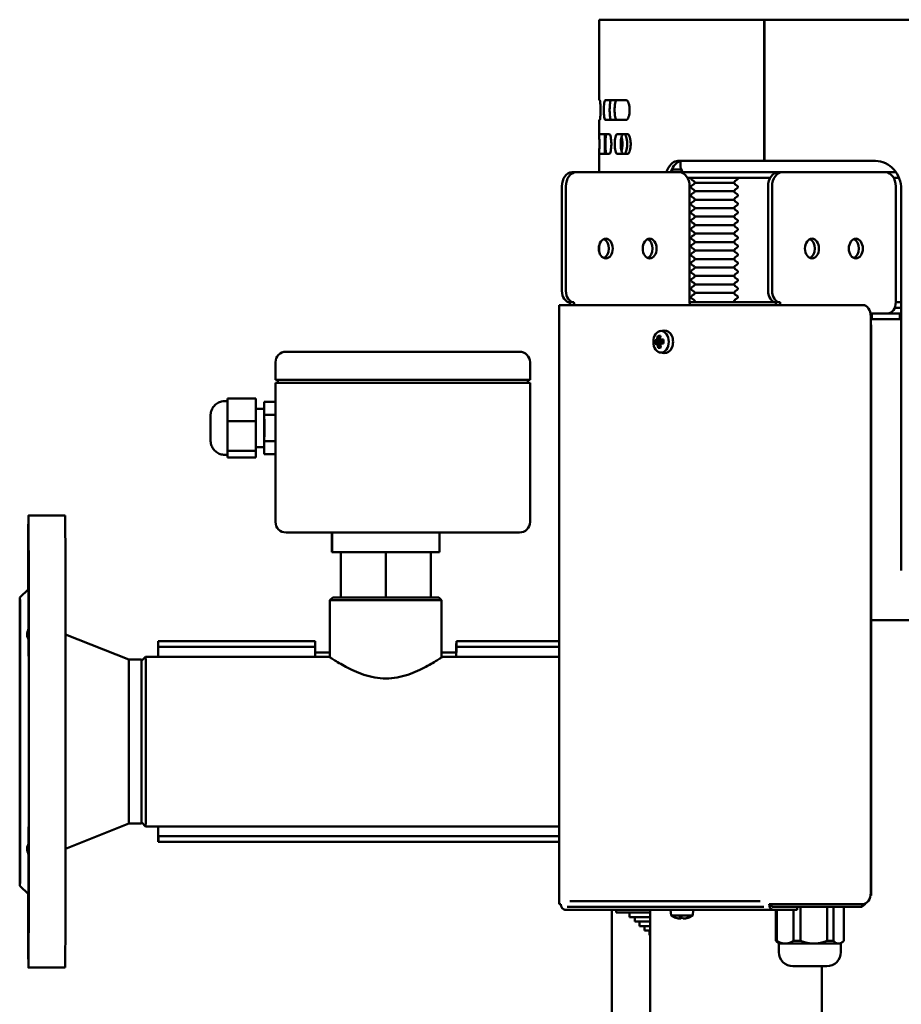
# Model space of a CAD drawing. Header units: millimetres. Extents: x -2199 to 5175, y -1387 to 1803.
# Tile 19 of 27: x 3667 to 3979, y 510 to 858. Entities that reach past the tile are written whole.
import ezdxf

# ---------------------------------------------------------------- set-up
doc = ezdxf.new("R2010")
doc.units = ezdxf.units.MM
doc.layers.add('Видимый контур (ГОСТ)', color=7, linetype='Continuous', lineweight=50)

msp = doc.modelspace()

# ---------------------------------------------------------------- linework, layer by layer
at = {"layer": 'Видимый контур (ГОСТ)'}
for p, q in [((3930.44, 858.01), (3872.04, 858.01)), ((3872.04, 829.51), (3872.04, 858.01)), ((3930.44, 808.01), (3930.44, 858.01)), ((3930.44, 858.01), (3930.51, 858.01)), ((4271.04, 858.01), (3930.51, 858.01)), ((3930.51, 858.01), (3930.51, 808.01)), ((3872.28, 829.51), (3872.04, 829.51)), ((3881.58, 829.51), (3874.19, 829.51)), ((3872.04, 817.51), (3872.04, 822.51)), ((3872.04, 822.51), (3872.28, 822.51)), ((3874.19, 822.51), (3881.58, 822.51)), ((3875.61, 817.51), (3872.04, 817.51)), ((3882.08, 817.51), (3878.47, 817.51)), ((3872.04, 804.01), (3872.04, 810.51)), ((3872.04, 810.51), (3875.61, 810.51)), ((3878.47, 810.51), (3882.08, 810.51)), ((3897.84, 805.01), (3901.03, 805.01)), ((3897.84, 804.01), (3897.84, 805.01)), ((3930.44, 808.01), (3899.89, 808.01)), ((3900.84, 806.01), (3900.84, 807.96)), ((3930.51, 808.01), (3930.44, 808.01)), ((3969.89, 808.01), (3930.51, 808.01)), ((3863.8, 804.01), (3862.38, 804.01)), ((3900.5, 804.01), (3863.8, 804.01)), ((3901.57, 804.01), (3900.5, 804.01)), ((3900.5, 804.01), (3902.25, 804.01)), ((3901.57, 804.01), (3901.57, 804.26)), ((3901.89, 804.07), (3901.89, 804.01)), ((3902.25, 804.01), (3935.35, 804.01)), ((3935.35, 804.01), (3902.25, 804.01)), ((3903.32, 802.01), (3932.53, 802.01)), ((3936.77, 804.01), (3935.35, 804.01)), ((3936.77, 804.01), (3973.47, 804.01)), ((3973.47, 804.01), (3977.13, 804.01)), ((3977.13, 804.01), (3973.47, 804.01)), ((3976.29, 802.01), (3978.2, 802.01)), ((3858.85, 799.01), (3858.85, 762.01)), ((3860.27, 799.01), (3860.27, 762.01)), ((3904.03, 799.01), (3904.03, 758.01)), ((3905.56, 800.83), (3904.75, 801.4)), ((3905.56, 799.79), (3904.75, 799.22)), ((3905.56, 797.83), (3904.75, 798.4)), ((3905.94, 800.31), (3919.73, 800.31)), ((3920.11, 800.83), (3920.93, 801.4)), ((3920.11, 799.79), (3920.93, 799.22)), ((3920.11, 797.83), (3920.93, 798.4)), ((3931.82, 799.01), (3931.82, 762.01)), ((3933.24, 762.01), (3933.24, 799.01)), ((3977, 799.01), (3977, 758.01)), ((3905.56, 796.79), (3904.75, 796.22)), ((3905.56, 794.83), (3904.75, 795.4)), ((3905.94, 797.31), (3919.73, 797.31)), ((3920.11, 796.79), (3920.93, 796.22)), ((3920.11, 794.83), (3920.93, 795.4)), ((3978.97, 798.01), (3978.97, 663.01)), ((3905.56, 793.79), (3904.75, 793.22)), ((3905.56, 791.83), (3904.75, 792.4)), ((3905.94, 794.31), (3919.73, 794.31)), ((3905.94, 791.31), (3919.73, 791.31)), ((3920.11, 793.79), (3920.93, 793.22)), ((3920.11, 791.83), (3920.93, 792.4)), ((3905.56, 790.79), (3904.75, 790.22)), ((3905.56, 788.83), (3904.75, 789.4)), ((3905.56, 787.79), (3904.75, 787.22)), ((3905.94, 788.31), (3919.73, 788.31)), ((3920.11, 790.79), (3920.93, 790.22)), ((3920.11, 788.83), (3920.93, 789.4)), ((3920.11, 787.79), (3920.93, 787.22)), ((3905.56, 785.83), (3904.75, 786.4)), ((3905.56, 784.79), (3904.75, 784.22)), ((3905.94, 785.31), (3919.73, 785.31)), ((3920.11, 785.83), (3920.93, 786.4)), ((3920.11, 784.79), (3920.93, 784.22)), ((3905.56, 782.83), (3904.75, 783.4)), ((3905.56, 781.79), (3904.75, 781.22)), ((3905.94, 782.31), (3919.73, 782.31)), ((3920.11, 782.83), (3920.93, 783.4)), ((3920.11, 781.79), (3920.93, 781.22)), ((3872.04, 775.9), (3872.04, 778.11)), ((3905.56, 779.83), (3904.75, 780.4)), ((3905.56, 778.79), (3904.75, 778.22)), ((3905.56, 776.83), (3904.75, 777.4)), ((3905.94, 779.31), (3919.73, 779.31)), ((3920.11, 779.83), (3920.93, 780.4)), ((3920.11, 778.79), (3920.93, 778.22)), ((3920.11, 776.83), (3920.93, 777.4)), ((3905.56, 775.79), (3904.75, 775.22)), ((3905.56, 773.83), (3904.75, 774.4)), ((3905.94, 776.31), (3919.73, 776.31)), ((3920.11, 775.79), (3920.93, 775.22)), ((3920.11, 773.83), (3920.93, 774.4)), ((3905.56, 772.79), (3904.75, 772.22)), ((3905.56, 770.83), (3904.75, 771.4)), ((3905.94, 773.31), (3919.73, 773.31)), ((3905.94, 770.31), (3919.73, 770.31)), ((3920.11, 772.79), (3920.93, 772.22)), ((3920.11, 770.83), (3920.93, 771.4)), ((3905.56, 769.79), (3904.75, 769.22)), ((3905.56, 767.83), (3904.75, 768.4)), ((3905.56, 766.79), (3904.75, 766.22)), ((3905.94, 767.31), (3919.73, 767.31)), ((3920.11, 769.79), (3920.93, 769.22)), ((3920.11, 767.83), (3920.93, 768.4)), ((3920.11, 766.79), (3920.93, 766.22)), ((3905.56, 764.83), (3904.75, 765.4)), ((3905.56, 763.79), (3904.75, 763.22)), ((3905.94, 764.31), (3919.73, 764.31)), ((3920.11, 764.83), (3920.93, 765.4)), ((3920.11, 763.79), (3920.93, 763.22)), ((3905.56, 761.83), (3904.75, 762.4)), ((3905.56, 760.79), (3904.75, 760.22)), ((3905.94, 761.31), (3919.73, 761.31)), ((3920.11, 761.83), (3920.93, 762.4)), ((3920.11, 760.79), (3920.93, 760.22)), ((3858.5, 757.01), (3857.91, 757.01)), ((3857.91, 757.01), (3857.91, 545.01)), ((3858.5, 757.01), (3932.18, 757.01)), ((3863.09, 758.01), (3861.67, 758.01)), ((3934.64, 758.01), (3904.03, 758.01)), ((3905.56, 758.83), (3904.75, 759.4)), ((3920.11, 758.83), (3920.93, 759.4)), ((3935.01, 757.01), (3932.18, 757.01)), ((3934.64, 758.01), (3936.06, 758.01)), ((3935.01, 757.01), (3965.35, 757.01)), ((3978.97, 758.01), (3977, 758.01)), ((3968.52, 754.01), (3968.09, 754.01)), ((3968.18, 549.01), (3968.18, 753.01)), ((3968.52, 754.01), (3974.17, 754.01)), ((3968.52, 752.01), (3968.52, 754.01)), ((3978.41, 754.01), (3974.17, 754.01)), ((3974.86, 754.13), (3974.86, 754.01)), ((3976.62, 756.01), (3978.97, 756.01)), ((3976.62, 756.01), (3978.97, 756.01)), ((3978.97, 754.01), (3978.41, 754.01)), ((3978.41, 754.01), (3978.41, 752.01)), ((3978.97, 754.01), (3978.41, 754.01)), ((3968.28, 750.01), (3968.18, 750.01)), ((3968.28, 750.01), (3968.28, 548.01)), ((3974.17, 752.01), (3968.52, 752.01)), ((3974.17, 752.01), (3978.41, 752.01)), ((3978.41, 752.01), (3978.97, 752.01)), ((3893.62, 745.55), (3893.15, 745.92)), ((3893.69, 747.82), (3895.09, 747.99)), ((3892.11, 744.3), (3893.84, 744.34)), ((3892.58, 744.34), (3893.84, 744.34)), ((3893.86, 743.57), (3892.61, 743.57)), ((3893.59, 745.03), (3893.02, 745.03)), ((3893.1, 742.95), (3893.64, 742.95)), ((3893.29, 742.06), (3893.74, 742.44)), ((3893.84, 744.34), (3894.04, 744.45)), ((3893.86, 743.57), (3893.97, 743.52)), ((3894.77, 744.44), (3894.05, 744.44)), ((3894.07, 744.44), (3894.09, 743.68)), ((3761.32, 740.51), (3761.22, 740.51)), ((3843.82, 740.51), (3761.32, 740.51)), ((3893.69, 740.2), (3895.09, 740.02)), ((3757.47, 730.51), (3757.47, 736.76)), ((3847.57, 730.51), (3847.57, 736.76)), ((3757.47, 730.51), (3757.57, 730.51)), ((3757.57, 729.51), (3757.47, 729.51)), ((3757.47, 722.75), (3757.47, 729.51)), ((3761.33, 730.51), (3757.57, 730.51)), ((3757.57, 729.51), (3761.33, 729.51)), ((3758.26, 730.51), (3758.26, 729.51)), ((3761.33, 730.51), (3843.83, 730.51)), ((3843.83, 729.51), (3761.33, 729.51)), ((3847.57, 730.51), (3843.83, 730.51)), ((3843.83, 729.51), (3847.57, 729.51)), ((3846.78, 730.51), (3846.78, 729.51)), ((3847.57, 680.26), (3847.57, 729.51)), ((3740.52, 723.01), (3739.52, 723.01)), ((3740.53, 723.97), (3740.52, 723.01)), ((3740.53, 719.93), (3740.53, 723.97)), ((3750.53, 723.97), (3740.53, 723.97)), ((3750.53, 723.97), (3750.54, 715.89)), ((3753.52, 722.75), (3753.51, 720.29)), ((3757.52, 722.75), (3753.52, 722.75)), ((3753.53, 718.13), (3753.52, 722.75)), ((3757.52, 722.75), (3757.53, 718.13)), ((3740.54, 715.89), (3740.53, 719.93)), ((3753.52, 720.29), (3750.53, 720.29)), ((3757.53, 718.13), (3753.53, 718.13)), ((3753.53, 708.89), (3753.53, 718.13)), ((3757.53, 718.13), (3757.53, 708.89)), ((3740.54, 710.66), (3740.54, 715.89)), ((3750.54, 715.89), (3740.54, 715.89)), ((3750.54, 715.89), (3750.53, 705.43)), ((3740.53, 705.43), (3740.54, 710.66)), ((3753.52, 704.27), (3753.53, 708.89)), ((3757.53, 708.89), (3753.53, 708.89)), ((3757.53, 708.89), (3757.52, 704.27)), ((3740.52, 704.01), (3739.52, 704.01)), ((3740.51, 703.04), (3740.52, 704.24)), ((3740.51, 704.01), (3740.51, 703.04)), ((3740.52, 704.24), (3740.53, 705.43)), ((3750.53, 705.43), (3740.53, 705.43)), ((3750.53, 705.43), (3750.51, 703.04)), ((3753.52, 706.73), (3750.53, 706.73)), ((3753.51, 706.73), (3753.52, 704.27)), ((3757.52, 704.27), (3753.52, 704.27)), ((3757.47, 680.26), (3757.47, 704.27)), ((3750.51, 703.04), (3740.51, 703.04)), ((3670.04, 682.51), (3683.04, 682.51)), ((3761.22, 676.51), (3761.32, 676.51)), ((3761.32, 676.51), (3843.82, 676.51)), ((3777.47, 676.51), (3777.47, 669.51)), ((3777.56, 676.51), (3777.56, 669.51)), ((3815.56, 676.51), (3815.56, 669.51)), ((3777.56, 669.51), (3777.47, 669.51)), ((3815.56, 669.51), (3777.56, 669.51)), ((3780.57, 669.51), (3780.57, 653.51)), ((3780.6, 669.51), (3780.6, 653.51)), ((3796.55, 669.51), (3796.55, 653.51)), ((3812.47, 669.51), (3812.47, 653.51)), ((3667.04, 653.51), (3670.04, 656.51)), ((3777.77, 653.51), (3776.77, 652.51)), ((3816.27, 652.51), (3776.77, 652.51)), ((3776.77, 632.35), (3776.77, 652.51)), ((3777.77, 653.51), (3815.27, 653.51)), ((3815.27, 653.51), (3816.27, 652.51)), ((3816.27, 632.34), (3816.27, 652.51)), ((4266.54, 645.51), (3968.28, 645.51)), ((3705.54, 631.51), (3683.17, 640.46)), ((3716.02, 638.01), (3715.99, 638.01)), ((3716.02, 638.01), (3721.03, 638.01)), ((3721.03, 638.01), (3771.53, 638.01)), ((3771.53, 636.01), (3771.53, 638.01)), ((3821.49, 638.01), (3821.53, 638.01)), ((3821.53, 638.01), (3821.53, 636.01)), ((3821.53, 638.01), (3857.91, 638.01)), ((3716.02, 636.01), (3715.99, 636.01)), ((3721.03, 636.01), (3716.02, 636.01)), ((3721.03, 636.01), (3771.53, 636.01)), ((3821.53, 636.01), (3821.49, 636.01)), ((3821.53, 636.01), (3857.91, 636.01)), ((3705.54, 631.51), (3710.02, 631.51)), ((3710.2, 631.19), (3710.02, 631.51)), ((3710.2, 631.19), (3711.52, 632.51)), ((3776.52, 632.51), (3711.52, 632.51)), ((3715.98, 632.51), (3715.98, 634.01)), ((3715.98, 634.01), (3715.98, 632.51)), ((3771.48, 632.51), (3771.48, 634.01)), ((3771.48, 634.01), (3776.77, 634.01)), ((3816.27, 634.01), (3821.48, 634.01)), ((3857.91, 632.51), (3816.52, 632.51)), ((3821.48, 634.01), (3821.48, 632.51)), ((3821.48, 632.51), (3821.48, 634.01)), ((3705.54, 573.51), (3683.17, 564.56)), ((3705.54, 573.51), (3710.02, 573.51)), ((3710.2, 573.83), (3710.02, 573.51)), ((3710.2, 573.83), (3711.52, 572.51)), ((3857.91, 572.51), (3711.52, 572.51)), ((3715.98, 571.01), (3715.98, 572.51)), ((3715.98, 572.51), (3715.98, 571.01)), ((3716.03, 569.01), (3715.99, 569.01)), ((3857.91, 569.01), (3716.03, 569.01)), ((3716.03, 567.01), (3716.03, 569.01)), ((3715.99, 567.01), (3716.03, 567.01)), ((3857.91, 567.01), (3716.03, 567.01)), ((3667.04, 551.51), (3670.04, 548.51)), ((3968.09, 548.01), (3968.28, 548.01)), ((3857.91, 545.01), (3858.5, 545.01)), ((3861.69, 544.01), (3860.73, 544.01)), ((3861.69, 546.01), (3928.99, 546.01)), ((3861.69, 544.01), (3928.99, 544.01)), ((3930.32, 544.01), (3928.99, 544.01)), ((3932.18, 545.01), (3935.01, 545.01)), ((3933.59, 544.01), (3934.17, 544.01)), ((3936.06, 544.01), (3934.17, 544.01)), ((3965.35, 545.01), (3935.01, 545.01)), ((3936.06, 544.01), (3963.66, 544.01)), ((3942.1, 543.01), (3942.1, 544.01)), ((3943.26, 532.01), (3943.26, 544.01)), ((3952.78, 544.01), (3952.78, 532.01)), ((3954.92, 532.01), (3954.92, 544.01)), ((3958.61, 544.01), (3958.61, 532.01)), ((3965.11, 544.01), (3963.66, 544.01)), ((3965.11, 545.01), (3965.11, 544.01)), ((3933.59, 543.01), (3859.91, 543.01)), ((3876.54, -277.99), (3876.54, 543.01)), ((3878.06, 543.01), (3878.06, 542.01)), ((3878.06, 542.01), (3890.1, 542.01)), ((3882.76, 542.01), (3882.76, 540.41)), ((3882.76, 540.41), (3890.1, 540.41)), ((3884.67, 540.41), (3884.67, 538.81)), ((3890.1, 543.01), (3890.1, -347.97)), ((3897.51, 541.01), (3897.34, 543.01)), ((3905.16, 541.01), (3897.51, 541.01)), ((3905.16, 541.01), (3905.34, 543.01)), ((3933.59, 543.01), (3940.65, 543.01)), ((3934.61, 543.01), (3934.61, 532.01)), ((3934.95, 532.01), (3934.95, 543.01)), ((3942.1, 543.01), (3940.65, 543.01)), ((3940.78, 543.01), (3940.78, 532.01)), ((3884.67, 538.81), (3890.1, 538.81)), ((3886.34, 538.81), (3886.34, 537.21)), ((3886.34, 537.21), (3890.1, 537.21)), ((3888.14, 537.21), (3888.14, 535.61)), ((3901.14, 540.11), (3900.95, 539.93)), ((3901.51, 540.14), (3901.72, 539.93)), ((3888.14, 535.61), (3890.1, 535.61)), ((3889.9, 535.61), (3889.9, 534.01)), ((3889.9, 534.01), (3890.1, 534.01)), ((3934.61, 532.01), (3934.95, 532.01)), ((3935.61, 531.01), (3934.69, 531.92)), ((3935.61, 531.01), (3937.87, 531.01)), ((3935.61, 531.01), (3935.61, 528.01)), ((3937.87, 531.01), (3948.02, 531.01)), ((3940.78, 532.01), (3943.26, 532.01)), ((3948.02, 531.01), (3956.76, 531.01)), ((3952.78, 532.01), (3954.92, 532.01)), ((3956.76, 531.01), (3957.61, 531.01)), ((3957.61, 531.01), (3958.52, 531.92)), ((3957.61, 531.01), (3957.61, 528.01)), ((3940.61, 523.01), (3952.61, 523.01)), ((3950.81, 523.01), (3950.81, -353.33)), ((3670.04, 522.51), (3683.04, 522.51))]:
    msp.add_line(p, q, dxfattribs=at)
for centre, radius, start, end in [((3905.04, 801.81), 0.5, 156.4218, 234.8183), ((3920.64, 801.81), 0.5, 305.1817, 23.5782), ((3905.04, 798.81), 0.5, 125.1817, 234.8183), ((3904.99, 800.01), 1, 17.4576, 54.8183), ((3904.99, 800.61), 1, 305.1817, 342.5424), ((3920.69, 800.01), 1, 125.1817, 162.5424), ((3920.69, 800.61), 1, 197.4576, 234.8183), ((3920.64, 798.81), 0.5, 305.1817, 54.8183), ((3905.04, 795.81), 0.5, 125.1817, 234.8183), ((3904.99, 797.01), 1, 17.4576, 54.8183), ((3904.99, 797.61), 1, 305.1817, 342.5424), ((3904.99, 794.01), 1, 17.4576, 54.8183), ((3920.69, 797.01), 1, 125.1817, 162.5424), ((3920.69, 797.61), 1, 197.4576, 234.8183), ((3920.69, 794.01), 1, 125.1817, 162.5424), ((3920.64, 795.81), 0.5, 305.1817, 54.8183), ((3905.04, 792.81), 0.5, 125.1817, 234.8183), ((3904.99, 794.61), 1, 305.1817, 342.5424), ((3904.99, 791.01), 1, 17.4576, 54.8183), ((3904.99, 791.61), 1, 305.1817, 342.5424), ((3920.69, 794.61), 1, 197.4576, 234.8183), ((3920.69, 791.01), 1, 125.1817, 162.5424), ((3920.69, 791.61), 1, 197.4576, 234.8183), ((3920.64, 792.81), 0.5, 305.1817, 54.8183), ((3905.04, 789.81), 0.5, 125.1817, 234.8183), ((3904.99, 788.01), 1, 17.4576, 54.8183), ((3904.99, 788.61), 1, 305.1817, 342.5424), ((3920.69, 788.01), 1, 125.1817, 162.5424), ((3920.69, 788.61), 1, 197.4576, 234.8183), ((3920.64, 789.81), 0.5, 305.1817, 54.8183), ((3905.04, 786.81), 0.5, 125.1817, 234.8183), ((3905.04, 783.81), 0.5, 125.1817, 234.8183), ((3904.99, 785.01), 1, 17.4576, 54.8183), ((3904.99, 785.61), 1, 305.1817, 342.5424), ((3920.69, 785.01), 1, 125.1817, 162.5424), ((3920.69, 785.61), 1, 197.4576, 234.8183), ((3920.64, 786.81), 0.5, 305.1817, 54.8183), ((3920.64, 783.81), 0.5, 305.1817, 54.8183), ((3905.04, 780.81), 0.5, 125.1817, 234.8183), ((3904.99, 782.01), 1, 17.4576, 54.8183), ((3904.99, 782.61), 1, 305.1817, 342.5424), ((3920.69, 782.01), 1, 125.1817, 162.5424), ((3920.69, 782.61), 1, 197.4576, 234.8183), ((3920.64, 780.81), 0.5, 305.1817, 54.8183), ((3905.04, 777.81), 0.5, 125.1817, 234.8183), ((3904.99, 779.01), 1, 17.4576, 54.8183), ((3904.99, 779.61), 1, 305.1817, 342.5424), ((3920.69, 779.01), 1, 125.1817, 162.5424), ((3920.69, 779.61), 1, 197.4576, 234.8183), ((3920.64, 777.81), 0.5, 305.1817, 54.8183), ((3905.04, 774.81), 0.5, 125.1817, 234.8183), ((3904.99, 776.01), 1, 17.4576, 54.8183), ((3904.99, 776.61), 1, 305.1817, 342.5424), ((3904.99, 773.01), 1, 17.4576, 54.8183), ((3920.69, 776.01), 1, 125.1817, 162.5424), ((3920.69, 776.61), 1, 197.4576, 234.8183), ((3920.69, 773.01), 1, 125.1817, 162.5424), ((3920.64, 774.81), 0.5, 305.1817, 54.8183), ((3905.04, 771.81), 0.5, 125.1817, 234.8183), ((3904.99, 773.61), 1, 305.1817, 342.5424), ((3904.99, 770.01), 1, 17.4576, 54.8183), ((3904.99, 770.61), 1, 305.1817, 342.5424), ((3920.69, 773.61), 1, 197.4576, 234.8183), ((3920.69, 770.01), 1, 125.1817, 162.5424), ((3920.69, 770.61), 1, 197.4576, 234.8183), ((3920.64, 771.81), 0.5, 305.1817, 54.8183), ((3905.04, 768.81), 0.5, 125.1817, 234.8183), ((3904.99, 767.01), 1, 17.4576, 54.8183), ((3904.99, 767.61), 1, 305.1817, 342.5424), ((3920.69, 767.01), 1, 125.1817, 162.5424), ((3920.69, 767.61), 1, 197.4576, 234.8183), ((3920.64, 768.81), 0.5, 305.1817, 54.8183), ((3905.04, 765.81), 0.5, 125.1817, 234.8183), ((3905.04, 762.81), 0.5, 125.1817, 234.8183), ((3904.99, 764.01), 1, 17.4576, 54.8183), ((3904.99, 764.61), 1, 305.1817, 342.5424), ((3920.69, 764.01), 1, 125.1817, 162.5424), ((3920.69, 764.61), 1, 197.4576, 234.8183), ((3920.64, 765.81), 0.5, 305.1817, 54.8183), ((3920.64, 762.81), 0.5, 305.1817, 54.8183), ((3905.04, 759.81), 0.5, 125.1817, 234.8183), ((3904.99, 761.01), 1, 17.4576, 54.8183), ((3904.99, 761.61), 1, 305.1817, 342.5424), ((3920.69, 761.01), 1, 125.1817, 162.5424), ((3920.69, 761.61), 1, 197.4576, 234.8183), ((3920.64, 759.81), 0.5, 305.1817, 54.8183), ((3904.99, 758.01), 1, 0, 54.8183), ((3920.69, 758.01), 1, 125.1817, 180), ((3761.22, 736.76), 3.75, 90, 180), ((3843.82, 736.76), 3.75, 0, 90), ((3761.22, 680.26), 3.75, 180, 270), ((3843.82, 680.26), 3.75, 270, 0), ((3901.34, 546.24), 6.48, 233.8057, 250.6989), ((3901.34, 546.24), 6.48, 289.3011, 306.1943), ((3940.61, 528.01), 5, 180, 270), ((3952.61, 528.01), 5, 270, 0)]:
    msp.add_arc(centre, radius, start, end, dxfattribs=at)
for centre, major_axis, ratio, start_param, end_param in [((3902.25, 806.01), (0, -2), 0.705778, 4.712389, 6.283185), ((3862.38, 799.01), (0, 5), 0.705778, 0, 1.570796), ((3863.8, 799.01), (0, 5), 0.705778, 0, 1.570796), ((3900.5, 799.01), (0, 5), 0.705778, 4.712389, 6.283185), ((3935.35, 799.01), (0, 5), 0.705778, 0, 1.570796), ((3936.77, 799.01), (0, 5), 0.705778, 0, 1.570796), ((3973.47, 799.01), (0, 5), 0.705778, 4.712389, 6.283185), ((3872.97, 777.01), (0, -3.5), 0.705778, 0.290873, 2.850719), ((3888.49, 777.01), (0, -3.5), 0.705778, 0.290873, 2.850719), ((3945.94, 777.01), (0, -3.5), 0.705778, 0.290873, 2.850719), ((3961.46, 777.01), (0, -3.5), 0.705778, 0.290873, 2.850719), ((3861.67, 762.01), (0, -4), 0.705778, 4.712389, 6.283185), ((3863.09, 762.01), (0, -4), 0.705778, 4.712389, 6.283185), ((3934.64, 762.01), (0, -4), 0.705778, 4.712389, 6.283185), ((3936.06, 762.01), (0, -4), 0.705778, 4.712389, 6.283185), ((3864.51, 758.01), (0, 4), 0.708433, 1.570796, 1.823477), ((3864.51, 758.01), (0, -2), 0.708433, 4.712389, 5.235988), ((3905.44, 758.01), (0, -2), 0.708433, 4.712389, 5.235988), ((3933.23, 758.01), (0, 2), 0.708433, 4.18879, 4.712389), ((3933.23, 758.01), (0, -4), 0.708433, 1.318116, 1.570796), ((3965.35, 753.01), (0, 4), 0.705778, 4.712389, 6.283185), ((3974.16, 758.01), (0, -4), 0.708433, 0, 1.570796), ((3968.52, 750.01), (0, 4), 0.705778, 0, 0.149332), ((3968.52, 750.01), (0, 2), 0.705778, 0, 0.242013), ((3897.13, 743.97), (0.44, -6.43), 0.704932, 4.334845, 4.482324), ((3897.21, 742.93), (-5.96, 2.22), 0.383951, 5.472467, 5.689578), ((3897.35, 743.99), (-0.43, 6.14), 0.704932, 1.202256, 1.352317), ((3897.89, 744.03), (0.43, -6.14), 0.704932, 4.343848, 4.49391), ((3898.1, 744.04), (-0.44, 6.43), 0.704932, 1.193252, 1.340731), ((3895.34, 744.01), (0, 4), 0.708433, 3.053662, 6.371116), ((3897.94, 744.06), (1.02, -6.27), 0.964622, 4.472386, 4.689497), ((3897.59, 744.7), (-6.44, -0.22), 0.034555, 5.676637, 5.824117), ((3897.64, 743.32), (6.44, 0.22), 0.034555, 2.535045, 2.682524), ((3897.6, 744.39), (6.16, 0.21), 0.034555, 2.523459, 2.673521), ((3897.63, 743.63), (-6.16, -0.21), 0.034555, 5.665052, 5.815113), ((3896.93, 744.89), (-5, -3.91), 0.522896, 5.249368, 5.354812), ((3896.99, 743.04), (5.34, -3.43), 0.474028, 4.023824, 4.129268), ((3897.09, 744.68), (4.8, 3.75), 0.522896, 2.08494, 2.236054), ((3926.72, 790.83), (-32.99, -48.91), 0.182842, 6.06747, 6.067689), ((3897.14, 743.26), (-5.13, 3.29), 0.474028, 0.859396, 1.01051), ((3897.13, 743.97), (0.44, -6.43), 0.704932, 4.844978, 4.992458), ((3864.45, 785.09), (36.4, -44.21), 0.175895, 5.800935, 5.801153), ((3897.35, 743.99), (-0.43, 6.14), 0.704932, 1.6918, 1.841862), ((3930.78, 702.92), (-36.4, 44.21), 0.175895, 0.194393, 0.194611), ((3898.1, 744.75), (5.13, -3.29), 0.474028, 4.000989, 4.152103), ((3898.24, 744.98), (-5.34, 3.43), 0.474028, 0.882231, 0.987675), ((3898.14, 743.33), (-4.8, -3.75), 0.522896, 5.226533, 5.377647), ((3897.89, 744.03), (0.43, -6.14), 0.704932, 4.833393, 4.983454), ((3898.3, 743.13), (5, 3.91), 0.522896, 2.107775, 2.213219), ((3898.1, 744.04), (-0.44, 6.43), 0.704932, 1.703386, 1.850865), ((3897.59, 744.7), (-6.44, -0.22), 0.034555, 5.166504, 5.313983), ((3897.64, 743.32), (6.44, 0.22), 0.034555, 2.024911, 2.17239), ((3897.6, 744.39), (6.16, 0.21), 0.034555, 2.048576, 2.183976), ((3897.63, 743.63), (-6.16, -0.21), 0.034555, 5.190101, 5.325569), ((3868.51, 697.19), (32.99, 48.91), 0.182842, 0.460928, 0.461147), ((3896.41, 743.96), (-0.28, 6.35), 0.256582, 1.426482, 1.643593), ((3897.14, 745.08), (5.81, 2.57), 0.324089, 3.763074, 3.980185), ((3740.52, 713.51), (0, 9.5), 0.001877, 5.455111, 6.283185), ((3740.52, 713.51), (0, -9.5), 0.001877, 1.266321, 2.313518), ((3753.52, 713.51), (0, 6.78), 0.001877, 3.141593, 6.283185), ((3740.52, 713.51), (0, -9.5), 0.001877, 0.219123, 1.266321), ((3740.52, 713.51), (0, -9.5), 0.001877, 0, 0.219123), ((3670.04, 602.51), (0, 80), 0.001877, 2.309884, 7.114894), ((3683.04, 602.51), (0, 80), 0.001877, 3.141593, 6.283185), ((3670.04, 602.51), (0, 54), 0.001877, 5.54871, 6.285062), ((3670.12, 646.7), (0, 9), 0.001877, 2.666559, 8.329015), ((3670.04, 602.51), (0, -54), 0.001877, 0.836321, 2.305272), ((3715.99, 634.01), (0, 4), 0.001877, 0, 1.570796), ((3821.49, 634.01), (0, 4), 0.001877, 0, 1.570796), ((3715.99, 634.01), (0, 2), 0.001877, 0, 1.570796), ((3771.49, 634.01), (0, 2), 0.001877, 0, 1.570796), ((3821.49, 634.01), (0, 2), 0.001877, 0, 1.570796), ((3705.54, 602.51), (0, 29), 0.001877, 3.142343, 6.282435), ((3710.02, 602.51), (0, 29), 0.001877, 3.141593, 6.283185), ((3711.52, 602.51), (0, -30), 0.001877, 6.281308, 9.426655), ((3670.12, 558.31), (0, 9), 0.001877, 1.095763, 6.758219), ((3715.99, 571.01), (0, -4), 0.001877, 4.712389, 6.283185), ((3715.99, 571.01), (0, -2), 0.001877, 4.712389, 6.283185), ((3670.04, 602.51), (0, -54), 0.001877, 6.281308, 7.01766), ((3965.35, 549.01), (0, -4), 0.705778, 0, 1.570796), ((3859.91, 545.01), (0, -2), 0.705778, 4.712389, 6.283185), ((3933.59, 545.01), (0, -2), 0.705778, 4.712389, 6.283185), ((3933.59, 545.01), (0, -1), 0.705778, 4.712389, 6.283185), ((3964.28, 548.01), (0, -4), 0.705778, 0.299884, 0.811211), ((3901.19, 546.24), (0, -6.44), 0.976182, 5.954379, 6.101858), ((3902.39, 545.61), (-3.23, -5.47), 0.187921, 0.002053, 0.075981), ((3900.67, 546.24), (0, -6.44), 0.216953, 5.954379, 6.101858), ((3901.57, 545.61), (-5.95, -2.24), 0.845555, 1.04377, 1.260881), ((3902.01, 546.24), (0, -6.44), 0.216953, 5.954379, 6.101858), ((3901.19, 546.24), (0, -6.44), 0.976182, 0.181327, 0.328807), ((3900.29, 545.61), (3.23, -5.47), 0.187921, 6.064022, 6.245714), ((3900.23, 546.24), (0, -6.34), 0.536856, 6.230463, 6.335907), ((3900.64, 546.24), (0, -6.34), 0.843674, 6.237336, 6.335907), ((3900.67, 546.24), (0, -6.44), 0.216953, 0.181327, 0.206197), ((3901.1, 545.61), (5.95, -2.24), 0.845555, 5.057723, 5.089579), ((3902.04, 546.24), (0, -6.34), 0.843674, 6.230463, 6.335907), ((3902.44, 546.24), (0, -6.34), 0.536856, 6.237336, 6.335907), ((3901.49, 546.24), (0, -6.44), 0.976182, 0.181327, 0.31451)]:
    msp.add_ellipse(centre, major_axis=major_axis, ratio=ratio, start_param=start_param, end_param=end_param, dxfattribs=at)
for centre, major_axis, ratio in [((3874.38, 777.01), (0, 3.5), 0.705778), ((3889.91, 777.01), (0, 3.5), 0.705778), ((3947.35, 777.01), (0, 3.5), 0.705778), ((3962.88, 777.01), (0, 3.5), 0.705778), ((3893.93, 744.01), (0, 3.83), 0.708433), ((3734.52, 713.51), (0, 4.5), 0.001877), ((3667.04, 602.51), (0, -51), 0.001877), ((3667.04, 602.51), (0, -24.5), 0.001877)]:
    msp.add_ellipse(centre, major_axis=major_axis, ratio=ratio, dxfattribs=at)
for points, knots in [([(3872.28, 829.51), (3872.3, 829.51), (3872.33, 829.42), (3872.39, 829.05), (3872.41, 828.76), (3872.46, 828.12), (3872.48, 827.75), (3872.5, 826.91), (3872.51, 826.45), (3872.51, 826.01), (3872.51, 825.57), (3872.5, 825.11), (3872.48, 824.27), (3872.46, 823.89), (3872.41, 823.26), (3872.39, 822.97), (3872.33, 822.6), (3872.3, 822.51), (3872.28, 822.51)], [1.685558, 1.685558, 1.685558, 1.685558, 1.836247, 1.836247, 1.986935, 1.986935, 2.118102, 2.118102, 2.249269, 2.249269, 2.249269, 2.380436, 2.380436, 2.511603, 2.511603, 2.662292, 2.662292, 2.81298, 2.81298, 2.81298, 2.81298]), ([(3874.19, 822.51), (3874.12, 822.51), (3874.05, 822.6), (3873.92, 822.96), (3873.86, 823.23), (3873.78, 823.86), (3873.74, 824.25), (3873.69, 825.1), (3873.68, 825.57), (3873.68, 826.45), (3873.69, 826.91), (3873.74, 827.77), (3873.78, 828.15), (3873.86, 828.78), (3873.92, 829.06), (3874.05, 829.42), (3874.12, 829.51), (3874.19, 829.51)], [0.542445, 0.542445, 0.542445, 0.542445, 0.681463, 0.681463, 0.820481, 0.820481, 0.95194, 0.95194, 1.083399, 1.083399, 1.214858, 1.214858, 1.346317, 1.346317, 1.485335, 1.485335, 1.624353, 1.624353, 1.624353, 1.624353]), ([(3876.26, 829.51), (3876.19, 829.51), (3876.12, 829.42), (3875.99, 829.06), (3875.93, 828.78), (3875.84, 828.15), (3875.81, 827.77), (3875.76, 826.91), (3875.75, 826.45), (3875.75, 825.57), (3875.76, 825.1), (3875.81, 824.25), (3875.84, 823.86), (3875.93, 823.23), (3875.99, 822.96), (3876.12, 822.6), (3876.19, 822.51), (3876.26, 822.51)], [0.542782, 0.542782, 0.542782, 0.542782, 0.681958, 0.681958, 0.821134, 0.821134, 0.952585, 0.952585, 1.084037, 1.084037, 1.215488, 1.215488, 1.346939, 1.346939, 1.486115, 1.486115, 1.625291, 1.625291, 1.625291, 1.625291]), ([(3878.29, 822.51), (3878.18, 822.51), (3878.07, 822.6), (3877.87, 822.97), (3877.78, 823.26), (3877.65, 823.89), (3877.6, 824.27), (3877.52, 825.11), (3877.5, 825.57), (3877.5, 826.01), (3877.5, 826.45), (3877.52, 826.91), (3877.6, 827.75), (3877.65, 828.12), (3877.78, 828.76), (3877.87, 829.04), (3878.07, 829.42), (3878.18, 829.51), (3878.29, 829.51)], [1.688139, 1.688139, 1.688139, 1.688139, 1.839297, 1.839297, 1.990456, 1.990456, 2.121611, 2.121611, 2.252766, 2.252766, 2.252766, 2.383921, 2.383921, 2.515076, 2.515076, 2.666234, 2.666234, 2.817393, 2.817393, 2.817393, 2.817393]), ([(3881.58, 829.51), (3881.73, 829.51), (3881.9, 829.42), (3882.21, 829.05), (3882.36, 828.76), (3882.58, 828.12), (3882.67, 827.75), (3882.8, 826.91), (3882.83, 826.45), (3882.83, 826.01), (3882.83, 825.57), (3882.8, 825.11), (3882.67, 824.27), (3882.58, 823.89), (3882.36, 823.26), (3882.21, 822.97), (3881.9, 822.6), (3881.73, 822.51), (3881.58, 822.51)], [1.685558, 1.685558, 1.685558, 1.685558, 1.836247, 1.836247, 1.986935, 1.986935, 2.118102, 2.118102, 2.249269, 2.249269, 2.249269, 2.380436, 2.380436, 2.511603, 2.511603, 2.662292, 2.662292, 2.81298, 2.81298, 2.81298, 2.81298]), ([(3872.05, 810.51), (3872.05, 810.51), (3872.05, 810.6), (3872.07, 810.96), (3872.08, 811.24), (3872.09, 811.88), (3872.1, 812.26), (3872.11, 813.11), (3872.11, 813.57), (3872.11, 814.45), (3872.11, 814.91), (3872.1, 815.76), (3872.09, 816.14), (3872.08, 816.77), (3872.07, 817.05), (3872.05, 817.42), (3872.05, 817.51), (3872.05, 817.51)], [0.555139, 0.555139, 0.555139, 0.555139, 0.700396, 0.700396, 0.845652, 0.845652, 0.976832, 0.976832, 1.108011, 1.108011, 1.239191, 1.239191, 1.37037, 1.37037, 1.515627, 1.515627, 1.660883, 1.660883, 1.660883, 1.660883]), ([(3874.04, 817.51), (3874.04, 817.51), (3874.05, 817.42), (3874.05, 817.05), (3874.06, 816.77), (3874.07, 816.14), (3874.08, 815.75), (3874.09, 814.91), (3874.09, 814.45), (3874.09, 813.57), (3874.09, 813.11), (3874.08, 812.26), (3874.07, 811.88), (3874.06, 811.25), (3874.05, 810.96), (3874.05, 810.6), (3874.04, 810.51), (3874.04, 810.51)], [0.555807, 0.555807, 0.555807, 0.555807, 0.70138, 0.70138, 0.846952, 0.846952, 0.978118, 0.978118, 1.109283, 1.109283, 1.240449, 1.240449, 1.371615, 1.371615, 1.517187, 1.517187, 1.66276, 1.66276, 1.66276, 1.66276]), ([(3874.5, 810.51), (3874.47, 810.51), (3874.44, 810.6), (3874.38, 810.96), (3874.36, 811.24), (3874.32, 811.87), (3874.31, 812.26), (3874.29, 813.11), (3874.28, 813.57), (3874.28, 814.01), (3874.28, 814.45), (3874.29, 814.91), (3874.31, 815.76), (3874.32, 816.14), (3874.36, 816.77), (3874.38, 817.05), (3874.44, 817.42), (3874.47, 817.51), (3874.5, 817.51)], [1.638435, 1.638435, 1.638435, 1.638435, 1.780671, 1.780671, 1.922908, 1.922908, 2.054348, 2.054348, 2.185789, 2.185789, 2.185789, 2.317229, 2.317229, 2.44867, 2.44867, 2.590906, 2.590906, 2.733143, 2.733143, 2.733143, 2.733143]), ([(3875.61, 817.51), (3875.7, 817.51), (3875.79, 817.42), (3875.98, 817.05), (3876.06, 816.78), (3876.2, 816.15), (3876.25, 815.76), (3876.33, 814.91), (3876.35, 814.45), (3876.35, 814.01), (3876.35, 813.57), (3876.33, 813.11), (3876.25, 812.26), (3876.2, 811.87), (3876.06, 811.24), (3875.98, 810.96), (3875.79, 810.6), (3875.7, 810.51), (3875.61, 810.51)], [1.637181, 1.637181, 1.637181, 1.637181, 1.779186, 1.779186, 1.92119, 1.92119, 2.052638, 2.052638, 2.184087, 2.184087, 2.184087, 2.315535, 2.315535, 2.446983, 2.446983, 2.588988, 2.588988, 2.730993, 2.730993, 2.730993, 2.730993]), ([(3878.47, 810.51), (3878.35, 810.51), (3878.22, 810.6), (3877.98, 810.96), (3877.88, 811.24), (3877.72, 811.88), (3877.65, 812.26), (3877.56, 813.11), (3877.54, 813.57), (3877.54, 814.45), (3877.56, 814.91), (3877.65, 815.76), (3877.72, 816.14), (3877.88, 816.77), (3877.98, 817.05), (3878.22, 817.42), (3878.35, 817.51), (3878.47, 817.51)], [0.555139, 0.555139, 0.555139, 0.555139, 0.700396, 0.700396, 0.845652, 0.845652, 0.976832, 0.976832, 1.108011, 1.108011, 1.239191, 1.239191, 1.37037, 1.37037, 1.515627, 1.515627, 1.660883, 1.660883, 1.660883, 1.660883]), ([(3880.64, 817.51), (3880.52, 817.51), (3880.38, 817.42), (3880.14, 817.05), (3880.03, 816.77), (3879.87, 816.14), (3879.8, 815.75), (3879.71, 814.91), (3879.69, 814.45), (3879.69, 813.57), (3879.71, 813.11), (3879.8, 812.26), (3879.87, 811.88), (3880.03, 811.25), (3880.14, 810.96), (3880.38, 810.6), (3880.52, 810.51), (3880.64, 810.51)], [0.555807, 0.555807, 0.555807, 0.555807, 0.70138, 0.70138, 0.846952, 0.846952, 0.978118, 0.978118, 1.109283, 1.109283, 1.240449, 1.240449, 1.371615, 1.371615, 1.517187, 1.517187, 1.66276, 1.66276, 1.66276, 1.66276]), ([(3879.96, 811.55), (3879.96, 811.56), (3879.96, 811.57), (3880.05, 811.88), (3880.13, 812.26), (3880.24, 813.11), (3880.27, 813.57), (3880.27, 814.45), (3880.24, 814.91), (3880.13, 815.76), (3880.05, 816.14), (3879.96, 816.45), (3879.96, 816.46), (3879.96, 816.47)], [0.8411522, 0.8411522, 0.8411522, 0.8411522, 0.845652, 0.845652, 0.9768315, 0.9768315, 1.1080111, 1.1080111, 1.2391907, 1.2391907, 1.3703703, 1.3703703, 1.37487, 1.37487, 1.37487, 1.37487]), ([(3880.9, 817.51), (3881.03, 817.51), (3881.17, 817.42), (3881.42, 817.05), (3881.55, 816.77), (3881.73, 816.14), (3881.81, 815.75), (3881.91, 814.91), (3881.94, 814.45), (3881.94, 813.57), (3881.91, 813.11), (3881.81, 812.26), (3881.73, 811.88), (3881.55, 811.25), (3881.42, 810.96), (3881.17, 810.6), (3881.03, 810.51), (3880.9, 810.51)], [0.555807, 0.555807, 0.555807, 0.555807, 0.70138, 0.70138, 0.846952, 0.846952, 0.978118, 0.978118, 1.109283, 1.109283, 1.240449, 1.240449, 1.371615, 1.371615, 1.517187, 1.517187, 1.66276, 1.66276, 1.66276, 1.66276]), ([(3883.2, 814.01), (3883.2, 814.45), (3883.17, 814.92), (3883.06, 815.78), (3882.97, 816.17), (3882.77, 816.79), (3882.64, 817.06), (3882.36, 817.42), (3882.22, 817.51), (3882.08, 817.51)], [0, 0, 0, 0, 0.1318379, 0.1318379, 0.2636759, 0.2636759, 0.3955495, 0.3955495, 0.5274231, 0.5274231, 0.5274231, 0.5274231]), ([(3882.08, 810.51), (3882.22, 810.51), (3882.36, 810.6), (3882.64, 810.95), (3882.77, 811.22), (3882.97, 811.84), (3883.06, 812.24), (3883.17, 813.1), (3883.2, 813.57), (3883.2, 814.01)], [0.5275353, 0.5275353, 0.5275353, 0.5275353, 0.6594089, 0.6594089, 0.7912825, 0.7912825, 0.9231204, 0.9231204, 1.0549584, 1.0549584, 1.0549584, 1.0549584]), ([(3895.81, 804.01), (3895.94, 804.37), (3896.09, 804.71), (3896.69, 805.94), (3897.26, 806.72), (3898.52, 807.75), (3899.22, 808.01), (3899.89, 808.01)], [0.6187138, 0.6187138, 0.6187138, 0.6187138, 0.7527538, 0.7527538, 1.1443763, 1.1443763, 1.5359988, 1.5359988, 1.5359988, 1.5359988]), ([(3901.35, 808.01), (3900.68, 808.01), (3899.99, 807.75), (3898.73, 806.72), (3898.16, 805.94), (3897.56, 804.71), (3897.42, 804.37), (3897.28, 804.01)], [-1.5366342, -1.5366342, -1.5366342, -1.5366342, -1.1446889, -1.1446889, -0.7527436, -0.7527436, -0.6188086, -0.6188086, -0.6188086, -0.6188086]), ([(3969.89, 808.01), (3971.02, 808.01), (3972.22, 807.75), (3974.47, 806.72), (3975.5, 805.94), (3977.11, 804.15), (3977.81, 803.04), (3978.74, 800.6), (3978.97, 799.26), (3978.97, 798.01)], [1.527069, 1.527069, 1.527069, 1.527069, 1.918691, 1.918691, 2.310314, 2.310314, 2.686691, 2.686691, 3.063068, 3.063068, 3.063068, 3.063068]), ([(3739.52, 704.01), (3738.98, 704.01), (3738.43, 704.1), (3737.42, 704.44), (3736.94, 704.69), (3736.09, 705.33), (3735.71, 705.73), (3735.11, 706.6), (3734.87, 707.09), (3734.65, 707.85), (3734.59, 708.11), (3734.55, 708.48), (3734.54, 708.58), (3734.53, 708.71), (3734.53, 708.74), (3734.52, 708.78), (3734.52, 708.8), (3734.52, 708.84), (3734.52, 708.86), (3734.52, 708.89), (3734.52, 708.91), (3734.52, 708.95), (3734.52, 708.97), (3734.52, 709.04), (3734.52, 709.09), (3734.52, 709.27), (3734.52, 709.41), (3734.51, 709.85), (3734.51, 710.19), (3734.51, 710.97), (3734.51, 711.39), (3734.51, 712.29), (3734.51, 712.77), (3734.51, 713.73), (3734.51, 714.22), (3734.51, 715.15), (3734.51, 715.6), (3734.51, 716.4), (3734.51, 716.76), (3734.52, 717.36), (3734.52, 717.6), (3734.52, 717.86), (3734.52, 717.93), (3734.52, 718.03), (3734.52, 718.06), (3734.52, 718.15), (3734.52, 718.16), (3734.52, 718.22), (3734.53, 718.25), (3734.53, 718.33), (3734.53, 718.36), (3734.54, 718.45), (3734.54, 718.51), (3734.57, 718.7), (3734.59, 718.83), (3734.67, 719.28), (3734.77, 719.61), (3735.1, 720.4), (3735.38, 720.85), (3736.06, 721.65), (3736.47, 722.01), (3737.38, 722.56), (3737.88, 722.76), (3738.77, 722.97), (3739.14, 723.01), (3739.52, 723.01)], [0, 0, 0, 0, 0.162147, 0.162147, 0.321364, 0.321364, 0.480687, 0.480687, 0.640003, 0.640003, 0.718711, 0.718711, 0.750845, 0.750845, 0.759667, 0.759667, 0.766321, 0.766321, 0.776787, 0.776787, 0.788712, 0.788712, 0.811541, 0.811541, 0.879924, 0.879924, 0.983025, 0.983025, 1.140654, 1.140654, 1.286249, 1.286249, 1.430584, 1.430584, 1.574615, 1.574615, 1.718613, 1.718613, 1.862801, 1.862801, 2.007737, 2.007737, 2.082036, 2.082036, 2.132624, 2.132624, 2.14321, 2.14321, 2.156707, 2.156707, 2.167411, 2.167411, 2.185263, 2.185263, 2.224605, 2.224605, 2.324918, 2.324918, 2.481048, 2.481048, 2.640405, 2.640405, 2.799721, 2.799721, 2.91223, 2.91223, 2.91223, 2.91223]), ([(3670.12, 638.7), (3669.79, 639.12), (3669.61, 639.69), (3669.61, 640.99), (3669.79, 641.77), (3670.11, 642.59)], [1.5124868, 1.5124868, 1.5124868, 1.5124868, 1.7896695, 1.7896695, 2.0668521, 2.0668521, 2.0668521, 2.0668521]), ([(3796.56, 624.87), (3795.24, 624.87), (3793.91, 624.99), (3791.29, 625.45), (3790, 625.78), (3787.56, 626.58), (3786.4, 627.05), (3784.26, 628.01), (3783.28, 628.5), (3781.54, 629.43), (3780.72, 629.89), (3779.27, 630.76), (3778.63, 631.15), (3777.59, 631.81), (3777.19, 632.07), (3776.65, 632.42), (3776.52, 632.51), (3776.52, 632.51)], [0, 0, 0, 0, 0.394527, 0.394527, 0.789055, 0.789055, 1.183582, 1.183582, 1.578109, 1.578109, 1.968296, 1.968296, 2.358483, 2.358483, 2.74867, 2.74867, 3.138857, 3.138857, 3.138857, 3.138857]), ([(3816.27, 632.35), (3816.44, 632.45), (3816.52, 632.51), (3816.52, 632.51), (3816.4, 632.42), (3815.87, 632.07), (3815.48, 631.81), (3814.45, 631.15), (3813.81, 630.76), (3812.36, 629.89), (3811.55, 629.43), (3809.82, 628.5), (3808.84, 628.01), (3806.7, 627.05), (3805.55, 626.58), (3803.11, 625.78), (3801.83, 625.45), (3799.21, 624.99), (3797.87, 624.87), (3796.56, 624.87)], [9.108361, 9.108361, 9.108361, 9.108361, 9.416572, 9.416572, 9.806759, 9.806759, 10.196946, 10.196946, 10.587133, 10.587133, 10.97732, 10.97732, 11.371848, 11.371848, 11.766375, 11.766375, 12.160902, 12.160902, 12.55543, 12.55543, 12.55543, 12.55543]), ([(3670.11, 562.43), (3669.79, 563.24), (3669.61, 564.02), (3669.61, 565.33), (3669.79, 565.9), (3670.12, 566.32)], [1.5124868, 1.5124868, 1.5124868, 1.5124868, 1.7896695, 1.7896695, 2.0668521, 2.0668521, 2.0668521, 2.0668521])]:
    msp.add_open_spline(points, degree=3, knots=knots, dxfattribs=at)
for points, weights in [([(3892.75, 746.05), (3892.96, 745.99), (3893.15, 745.92)], [1, 1.00025945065, 1]), ([(3893.69, 745.96), (3893.71, 746.04), (3893.73, 746.12)], [1, 1.00025945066, 1]), ([(3892.11, 744.3), (3891.97, 744.44), (3891.82, 744.59)], [1, 1.00025945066, 1]), ([(3891.87, 743.22), (3892, 743.38), (3892.13, 743.53)], [1, 1.00025945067, 1]), ([(3892.61, 743.57), (3892.61, 743.57), (3892.61, 743.57)], [0.960465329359, 0.960447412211, 0.960429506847]), ([(3893.02, 745.03), (3893.02, 745.03), (3893.02, 745.03)], [0.960465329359, 0.960447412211, 0.960429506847]), ([(3893.64, 742.99), (3893.64, 742.99), (3893.64, 742.99)], [0.960465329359, 0.960447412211, 0.960429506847]), ([(3894.05, 744.45), (3894.05, 744.44), (3894.05, 744.44)], [0.960465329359, 0.960447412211, 0.960429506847]), ([(3893.29, 742.06), (3893.1, 741.98), (3892.9, 741.9)], [1, 1.00025945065, 1]), ([(3893.87, 741.96), (3893.85, 742.03), (3893.83, 742.09)], [1, 1.00025945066, 1]), ([(3934.61, 532.01), (3934.65, 531.97), (3934.69, 531.92)], [1, 1.0009394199, 1.00180030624]), ([(3937.87, 531.01), (3936.47, 531.01), (3934.95, 532.01)], [1, 1.02247471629, 1]), ([(3940.78, 532.01), (3939.26, 531.01), (3937.87, 531.01)], [1, 1.02247471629, 1]), ([(3948.02, 531.01), (3945.75, 531.01), (3943.26, 532.01)], [1, 1.02247471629, 1]), ([(3952.78, 532.01), (3950.29, 531.01), (3948.02, 531.01)], [1, 1.02247471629, 1]), ([(3956.76, 531.01), (3955.88, 531.01), (3954.92, 532.01)], [1, 1.02247471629, 1]), ([(3958.61, 532.01), (3957.64, 531.01), (3956.76, 531.01)], [1, 1.02247471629, 1])]:
    msp.add_rational_spline(points, weights, degree=2, dxfattribs=at)
for points in [[(3892.3, 744.64), (3892.39, 744.54), (3892.49, 744.44), (3892.58, 744.34)], [(3892.35, 743.26), (3892.43, 743.37), (3892.52, 743.47), (3892.61, 743.57)], [(3892.62, 745.13), (3892.75, 745.1), (3892.89, 745.06), (3893.02, 745.03)], [(3892.7, 742.81), (3892.83, 742.86), (3892.96, 742.91), (3893.09, 742.95)], [(3893.59, 745.2), (3893.58, 745.16), (3893.58, 745.11), (3893.57, 745.06)], [(3893.67, 742.88), (3893.66, 742.92), (3893.65, 742.96), (3893.64, 742.99)], [(3893.94, 744.75), (3893.98, 744.65), (3894.01, 744.55), (3894.05, 744.45)], [(3893.99, 743.38), (3894.02, 743.48), (3894.05, 743.57), (3894.08, 743.67)], [(3900.41, 539.9), (3900.5, 539.97), (3900.59, 540.04), (3900.67, 540.11)], [(3900.92, 539.9), (3900.99, 539.97), (3901.06, 540.04), (3901.13, 540.11)], [(3902.62, 539.9), (3902.61, 539.92), (3902.59, 539.94), (3902.58, 539.96)]]:
    msp.add_open_spline(points, degree=3, dxfattribs=at)

doc.saveas('drawing.dxf')
